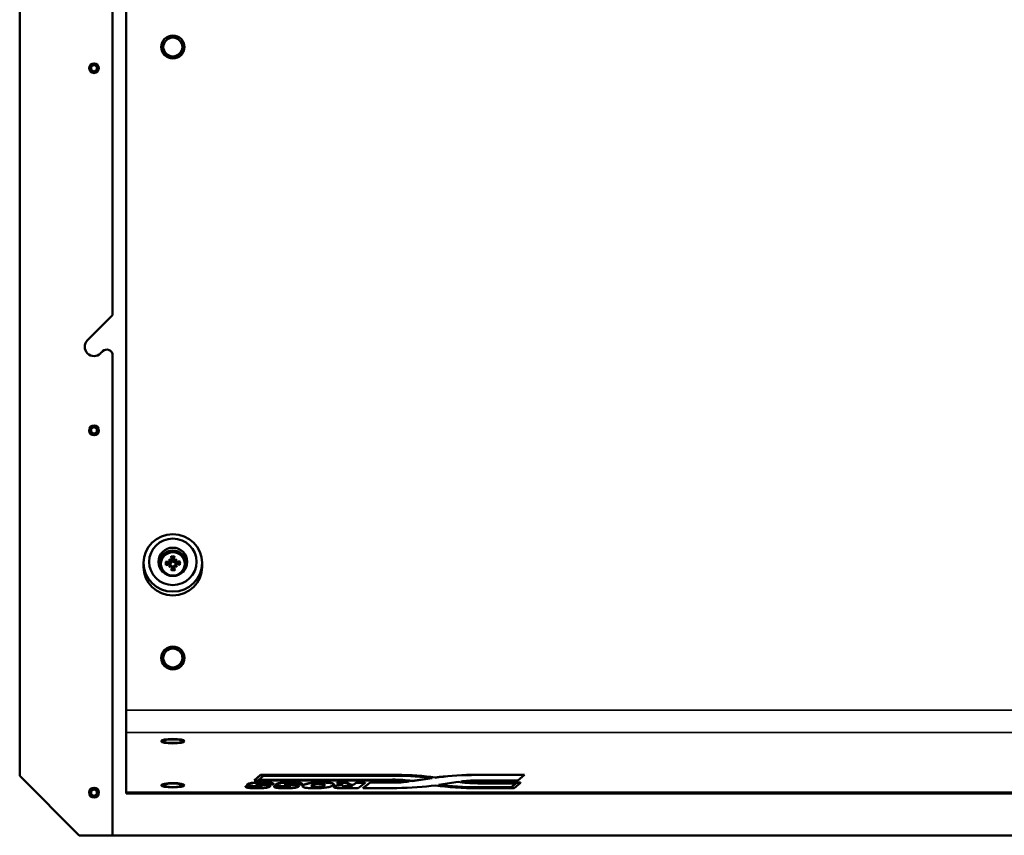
# Model space of a CAD drawing. Header units: inches. Extents: x 23.7 to 69.9, y 6 to 64.2.
# Tile 133 of 158: x 45.2 to 55.8, y 46 to 54.8. Entities that reach past the tile are written whole.
import ezdxf

# ---------------------------------------------------------------- set-up
doc = ezdxf.new("R2010")
doc.units = ezdxf.units.IN
doc.header["$MEASUREMENT"] = 0
doc.layers.add('Visible (ANSI)', color=7, linetype='Continuous', lineweight=50)
doc.layers.add('Visible Narrow (ANSI)', color=7, linetype='Continuous', lineweight=35)

msp = doc.modelspace()

# ---------------------------------------------------------------- linework, layer by layer
at = {"layer": 'Visible (ANSI)'}
for p, q in [((45.18, 46.646), (45.18, 61.886)), ((46.325, 47.353), (46.325, 61.605)), ((46.18, 56.925), (46.18, 51.608)), ((46.725, 54.494), (46.725, 54.492)), ((46.931, 54.494), (46.931, 54.492)), ((45.909, 51.337), (46.18, 51.608)), ((46.072, 51.217), (46.05, 51.196)), ((46.18, 51.173), (46.18, 46.006)), ((46.784, 48.978), (46.804, 48.957)), ((46.87, 48.98), (46.852, 48.958)), ((46.513, 48.897), (46.513, 48.939)), ((46.693, 48.924), (46.693, 48.92)), ((46.786, 48.893), (46.805, 48.909)), ((46.802, 48.92), (46.807, 48.911)), ((46.817, 48.906), (46.822, 48.895)), ((46.842, 48.907), (46.836, 48.896)), ((46.856, 48.922), (46.851, 48.912)), ((46.872, 48.895), (46.853, 48.911)), ((46.963, 48.924), (46.963, 48.92)), ((47.143, 48.897), (47.143, 48.939)), ((46.725, 47.916), (46.725, 47.914)), ((46.931, 47.916), (46.931, 47.914)), ((46.325, 47.114), (46.325, 47.353)), ((46.325, 46.47), (46.325, 47.114)), ((46.725, 47.02), (46.725, 47.031)), ((46.931, 47.02), (46.931, 47.031)), ((45.82, 46.006), (45.18, 46.646)), ((47.772, 46.657), (47.703, 46.598)), ((47.703, 46.596), (47.772, 46.655)), ((47.752, 46.603), (47.804, 46.648)), ((47.772, 46.657), (47.772, 46.655)), ((49.236, 46.657), (47.772, 46.657)), ((47.772, 46.655), (49.236, 46.655)), ((47.804, 46.648), (49.234, 46.648)), ((49.236, 46.657), (49.236, 46.655)), ((49.402, 46.592), (49.611, 46.623)), ((49.618, 46.622), (49.402, 46.59)), ((49.651, 46.629), (49.651, 46.627)), ((50.041, 46.658), (50.041, 46.656)), ((50.611, 46.658), (50.041, 46.658)), ((50.041, 46.656), (50.611, 46.656)), ((50.611, 46.656), (50.54, 46.597)), ((50.611, 46.658), (50.611, 46.656)), ((46.725, 46.545), (46.725, 46.556)), ((46.931, 46.545), (46.931, 46.556)), ((47.611, 46.534), (47.611, 46.532)), ((47.611, 46.534), (47.704, 46.534)), ((47.611, 46.532), (47.704, 46.532)), ((47.611, 46.532), (47.611, 46.53)), ((47.629, 46.553), (47.629, 46.551)), ((47.703, 46.598), (47.703, 46.596)), ((49.173, 46.596), (47.703, 46.596)), ((47.704, 46.534), (47.704, 46.532)), ((49.191, 46.604), (47.752, 46.603)), ((47.754, 46.605), (49.191, 46.606)), ((47.819, 46.554), (47.819, 46.552)), ((47.912, 46.552), (47.819, 46.552)), ((47.874, 46.535), (47.874, 46.533)), ((47.914, 46.558), (47.914, 46.557)), ((47.918, 46.534), (47.918, 46.532)), ((47.918, 46.534), (48.011, 46.534)), ((47.918, 46.532), (48.011, 46.532)), ((47.918, 46.532), (47.918, 46.53)), ((47.935, 46.553), (47.935, 46.551)), ((48.011, 46.534), (48.011, 46.532)), ((48.128, 46.554), (48.128, 46.552)), ((48.22, 46.552), (48.128, 46.552)), ((48.182, 46.535), (48.182, 46.533)), ((48.222, 46.559), (48.222, 46.557)), ((48.222, 46.536), (48.222, 46.534)), ((48.559, 46.555), (48.559, 46.554)), ((48.561, 46.528), (48.561, 46.526)), ((48.592, 46.575), (48.592, 46.573)), ((48.592, 46.575), (48.7, 46.575)), ((48.617, 46.556), (48.592, 46.573)), ((48.592, 46.573), (48.7, 46.573)), ((48.823, 46.515), (48.663, 46.515)), ((48.699, 46.528), (48.742, 46.528)), ((48.699, 46.528), (48.699, 46.526)), ((48.742, 46.526), (48.699, 46.526)), ((48.7, 46.575), (48.7, 46.573)), ((48.7, 46.575), (48.729, 46.557)), ((48.7, 46.573), (48.729, 46.555)), ((48.716, 46.538), (48.757, 46.538)), ((48.729, 46.557), (48.729, 46.555)), ((48.729, 46.557), (48.733, 46.555)), ((48.729, 46.555), (48.733, 46.553)), ((48.733, 46.555), (48.733, 46.553)), ((48.757, 46.538), (48.742, 46.526)), ((48.742, 46.528), (48.754, 46.538)), ((48.742, 46.528), (48.742, 46.526)), ((48.762, 46.551), (48.762, 46.55)), ((48.762, 46.551), (48.771, 46.551)), ((48.762, 46.55), (48.771, 46.55)), ((48.771, 46.551), (48.801, 46.575)), ((48.771, 46.55), (48.801, 46.573)), ((48.771, 46.551), (48.771, 46.55)), ((48.801, 46.575), (48.801, 46.573)), ((48.801, 46.575), (48.897, 46.575)), ((48.801, 46.573), (48.897, 46.573)), ((48.897, 46.573), (48.823, 46.515)), ((48.951, 46.576), (48.877, 46.516)), ((48.877, 46.514), (48.951, 46.574)), ((48.877, 46.516), (48.877, 46.514)), ((49.237, 46.515), (48.877, 46.514)), ((48.897, 46.575), (48.897, 46.573)), ((48.951, 46.576), (48.951, 46.574)), ((49.191, 46.576), (48.951, 46.576)), ((48.951, 46.574), (49.191, 46.574)), ((49.191, 46.576), (49.191, 46.574)), ((49.402, 46.592), (49.402, 46.59)), ((49.685, 46.549), (49.897, 46.581)), ((50.54, 46.597), (50.098, 46.597)), ((50.155, 46.575), (50.111, 46.575)), ((50.111, 46.573), (50.155, 46.573)), ((50.111, 46.566), (50.155, 46.566)), ((50.113, 46.523), (50.159, 46.523)), ((50.159, 46.522), (50.113, 46.522)), ((50.159, 46.514), (50.113, 46.514)), ((50.568, 46.575), (50.155, 46.575)), ((50.155, 46.573), (50.568, 46.573)), ((50.155, 46.566), (50.519, 46.566)), ((50.159, 46.523), (50.468, 46.523)), ((50.468, 46.522), (50.159, 46.522)), ((50.499, 46.514), (50.159, 46.514)), ((50.519, 46.566), (50.468, 46.522)), ((50.468, 46.523), (50.517, 46.566)), ((50.468, 46.523), (50.468, 46.522)), ((50.568, 46.573), (50.499, 46.514)), ((50.568, 46.575), (50.568, 46.573)), ((46.325, 46.466), (46.325, 46.47)), ((46.325, 46.457), (46.325, 46.466)), ((68.745, 46.457), (46.325, 46.457)), ((48.222, 46.459), (48.222, 46.459)), ((48.294, 46.459), (48.266, 46.459)), ((48.266, 46.459), (48.266, 46.459)), ((48.266, 46.459), (48.294, 46.459)), ((48.266, 46.459), (48.266, 46.459)), ((48.326, 46.458), (48.326, 46.459)), ((48.326, 46.459), (48.326, 46.459)), ((48.326, 46.459), (48.344, 46.459)), ((48.344, 46.458), (48.326, 46.458)), ((48.344, 46.459), (48.344, 46.458)), ((48.344, 46.459), (48.344, 46.459)), ((48.376, 46.459), (48.403, 46.459)), ((48.403, 46.459), (48.376, 46.459)), ((48.403, 46.459), (48.403, 46.459)), ((48.403, 46.459), (48.403, 46.459)), ((48.447, 46.459), (48.447, 46.459)), ((52.822, 46.459), (52.822, 46.459)), ((52.894, 46.459), (52.866, 46.459)), ((52.866, 46.459), (52.866, 46.459)), ((52.866, 46.459), (52.894, 46.459)), ((52.866, 46.459), (52.866, 46.459)), ((52.926, 46.458), (52.926, 46.459)), ((52.926, 46.459), (52.926, 46.459)), ((52.926, 46.459), (52.944, 46.459)), ((52.944, 46.458), (52.926, 46.458)), ((52.944, 46.459), (52.944, 46.458)), ((52.944, 46.459), (52.944, 46.459)), ((52.976, 46.459), (53.003, 46.459)), ((53.003, 46.459), (52.976, 46.459)), ((53.003, 46.459), (53.003, 46.459)), ((53.003, 46.459), (53.003, 46.459)), ((53.047, 46.459), (53.047, 46.459)), ((46.18, 46.006), (45.82, 46.006)), ((46.18, 46.006), (68.89, 46.006))]:
    msp.add_line(p, q, dxfattribs=at)
for centre in [(45.98, 54.266), (45.98, 50.366), (45.98, 46.466)]:
    msp.add_circle(centre, 0.052, dxfattribs=at)
for centre, radius, start, end in [((45.98, 54.266), 0.0361, 150, 210), ((45.98, 54.266), 0.0361, 90, 150), ((45.98, 54.266), 0.0361, 210, 270), ((45.98, 54.266), 0.0361, 30, 90), ((45.98, 54.266), 0.0361, 270, 330), ((45.98, 54.266), 0.0361, 330, 30), ((45.98, 51.266), 0.1, 135, 315), ((46.117, 51.173), 0.063, 0, 135), ((45.98, 50.366), 0.0361, 150, 210), ((45.98, 50.366), 0.0361, 90, 150), ((45.98, 50.366), 0.0361, 210, 270), ((45.98, 50.366), 0.0361, 30, 90), ((45.98, 50.366), 0.0361, 270, 330), ((45.98, 50.366), 0.0361, 330, 30), ((45.98, 46.466), 0.0361, 150, 210), ((45.98, 46.466), 0.0361, 90, 150), ((45.98, 46.466), 0.0361, 210, 270), ((45.98, 46.466), 0.0361, 30, 90), ((45.98, 46.466), 0.0361, 270, 330), ((45.98, 46.466), 0.0361, 330, 30)]:
    msp.add_arc(centre, radius, start, end, dxfattribs=at)
for centre, major_axis, ratio in [((46.828, 54.494), (0.125, 0), 0.981793), ((46.828, 54.494), (0.103, 0), 0.981793), ((46.828, 48.939), (0.315, 0), 0.981793), ((46.828, 48.951), (-0.255, 0), 0.981793), ((46.828, 48.951), (-0.155, 0), 0.981793), ((46.828, 47.916), (0.125, 0), 0.981793), ((46.828, 47.916), (0.103, 0), 0.981793), ((46.828, 47.02), (0.125, 0), 0.189952), ((46.828, 47.02), (0.103, 0), 0.189952), ((46.828, 46.545), (0.125, 0), 0.189952), ((46.828, 46.545), (0.103, 0), 0.189952), ((46.828, 46.462), (0.125, 0), 0.00541), ((48.335, 46.459), (0.119, 0), 0.00541), ((48.335, 46.459), (0.113, 0), 0.00541), ((52.935, 46.459), (0.119, 0), 0.00541), ((52.935, 46.459), (0.113, 0), 0.00541)]:
    msp.add_ellipse(centre, major_axis=major_axis, ratio=ratio, dxfattribs=at)
for centre, major_axis, ratio, start_param, end_param in [((46.828, 54.492), (0.103, 0), 0.981793, 3.141593, 6.283185), ((46.828, 48.92), (0.155, 0), 0.981793, 0.100025, 3.041568), ((46.826, 48.895), (-0.172, 0.032), 0.2718, 4.979677, 5.223841), ((46.845, 48.921), (-0.116, 0.13), 0.048065, 1.07098, 1.23923), ((46.815, 48.889), (0.133, -0.112), 0.317501, 1.882256, 2.050506), ((46.795, 48.964), (-0.00884, 0.00718), 0.164667, 2.608107, 3.080722), ((46.803, 48.973), (-0.0046, -0.018), 0.407309, 0.66491, 1.137525), ((46.84, 48.908), (0.041, -0.17), 0.043346, 4.049526, 4.293691), ((46.828, 48.926), (0.0478, 0), 0.981793, 1.433357, 1.75501), ((46.817, 48.908), (0.033, 0.172), 0.052017, 5.132979, 5.377144), ((46.843, 48.889), (0.128, 0.118), 0.311932, 1.084059, 1.252309), ((46.853, 48.974), (-0.0049, 0.0178), 0.405137, 2.016842, 2.489457), ((46.861, 48.966), (0.00887, 0.00755), 0.179532, 3.22899, 3.701605), ((46.811, 48.92), (-0.11, -0.135), 0.054812, 1.908139, 2.076389), ((46.831, 48.895), (-0.17, -0.04), 0.270028, 4.191908, 4.436072), ((46.828, 48.897), (0.315, 0), 0.981793, 3.141593, 6.283185), ((46.828, 48.92), (-0.135, 0), 0.981793, 0, 0.617851), ((46.826, 48.916), (0.171, 0.039), 0.09889, 1.760473, 2.004638), ((46.828, 48.926), (-0.0478, 0), 0.981793, 6.145746, 6.341066), ((46.846, 48.892), (0.103, 0.141), 0.286161, 1.601634, 1.769884), ((46.814, 48.923), (-0.133, -0.112), 0.029041, 1.339959, 1.50821), ((46.796, 48.915), (0.006, -0.0169), 0.394434, 1.078068, 1.550683), ((46.804, 48.908), (-0.00871, -0.00605), 0.114699, 4.105732, 4.578346), ((46.84, 48.904), (-0.028, -0.173), 0.119121, 4.755258, 4.999423), ((46.828, 48.926), (-0.0478, 0), 0.981793, 1.433357, 1.75501), ((46.817, 48.903), (-0.036, 0.171), 0.127792, 4.423737, 4.667902), ((46.854, 48.909), (0.00866, -0.00568), 0.097165, 1.73654, 2.209155), ((46.842, 48.923), (-0.138, 0.106), 0.023472, 1.640305, 1.808556), ((46.862, 48.917), (0.0057, 0.0172), 0.397347, 1.60426, 2.076875), ((46.811, 48.892), (0.109, -0.136), 0.292909, 1.36606, 1.53431), ((46.83, 48.917), (0.172, -0.031), 0.100662, 1.128207, 1.372372), ((46.828, 48.926), (0.0478, 0), 0.981793, 6.274709, 6.467399), ((46.828, 48.92), (0.135, 0), 0.981793, 5.665334, 6.283185), ((46.828, 47.914), (0.103, 0), 0.981793, 3.141593, 6.283185), ((46.828, 47.031), (-0.103, 0), 0.189952, 6.131377, 6.283185), ((46.828, 47.031), (0.103, 0), 0.189952, 0, 0.151809), ((49.196, 46.511), (0.721, 0), 0.189952, 0.944833, 1.517547), ((49.203, 46.517), (-0.741, 0), 0.189952, 4.063667, 4.667444), ((49.203, 46.515), (0.741, 0), 0.189952, 0.922075, 1.525851), ((50.095, 46.521), (-0.719, 0), 0.189952, 4.786772, 5.377831), ((50.095, 46.519), (0.719, 0), 0.189952, 1.645179, 2.236239), ((46.828, 46.556), (-0.103, 0), 0.189952, 6.131377, 6.283185), ((46.828, 46.556), (0.103, 0), 0.189952, 0, 0.151809), ((48.758, 46.556), (-0.0262, 0), 0.189952, 0.291142, 1.722098), ((48.758, 46.554), (-0.0262, 0), 0.189952, 0.291142, 1.722098), ((49.183, 46.535), (-0.323, 0), 0.189952, 4.094521, 4.746329), ((49.192, 46.542), (0.337, 0), 0.189952, 0.899379, 1.575429), ((49.192, 46.54), (-0.337, 0), 0.189952, 4.040972, 4.717022), ((49.196, 46.63), (-0.284, 0), 0.189952, 1.552068, 2.200653), ((49.196, 46.628), (0.284, 0), 0.189952, 4.693661, 5.373824), ((49.21, 46.651), (-0.716, 0), 0.189952, 1.60807, 2.237725), ((50.104, 46.651), (-0.723, 0), 0.189952, 0.897904, 1.583176), ((50.104, 46.652), (-0.685, 0), 0.189952, 0.912829, 1.583324), ((50.104, 46.654), (0.685, 0), 0.189952, 4.06659, 4.724916), ((50.109, 46.629), (0.331, 0), 0.189952, 4.01496, 4.718525), ((50.106, 46.544), (-0.279, 0), 0.189952, 4.74216, 5.393814), ((50.108, 46.629), (0.29, 0), 0.189952, 4.052113, 4.722793), ((50.108, 46.63), (-0.29, 0), 0.189952, 0.939483, 1.5812), ((48.294, 46.459), (0.032, 0), 0.00541, 4.712389, 6.283185), ((48.294, 46.459), (0.032, 0), 0.00541, 0, 1.570796), ((48.376, 46.459), (-0.032, 0), 0.00541, 0, 1.570796), ((48.376, 46.459), (-0.032, 0), 0.00541, 4.712389, 6.283185), ((52.894, 46.459), (0.032, 0), 0.00541, 4.712389, 6.283185), ((52.894, 46.459), (0.032, 0), 0.00541, 0, 1.570796), ((52.976, 46.459), (-0.032, 0), 0.00541, 0, 1.570796), ((52.976, 46.459), (-0.032, 0), 0.00541, 4.712389, 6.283185)]:
    msp.add_ellipse(centre, major_axis=major_axis, ratio=ratio, start_param=start_param, end_param=end_param, dxfattribs=at)
for points, weights in [([(45.98, 54.302), (45.964, 54.293), (45.948, 54.284)], [2.01272135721, 2.32409043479, 2.01272135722]), ([(45.948, 54.284), (45.948, 54.266), (45.948, 54.248)], [2.01272135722, 2.32409043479, 2.01272135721]), ([(45.948, 54.248), (45.964, 54.239), (45.98, 54.23)], [2.01272135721, 2.32409043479, 2.01272135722]), ([(46.011, 54.284), (45.995, 54.293), (45.98, 54.302)], [2.01272135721, 2.32409043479, 2.01272135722]), ([(45.98, 54.23), (45.995, 54.239), (46.011, 54.248)], [2.01272135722, 2.32409043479, 2.01272135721]), ([(46.011, 54.266), (46.011, 54.275), (46.011, 54.284)], [2.16840589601, 2.16840589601, 2.01272135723]), ([(46.011, 54.248), (46.011, 54.258), (46.011, 54.266)], [2.01272135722, 2.16840589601, 2.16840589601]), ([(45.98, 50.402), (45.964, 50.393), (45.948, 50.384)], [2.01272135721, 2.32409043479, 2.01272135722]), ([(45.948, 50.384), (45.948, 50.366), (45.948, 50.348)], [2.01272135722, 2.32409043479, 2.01272135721]), ([(45.948, 50.348), (45.964, 50.339), (45.98, 50.33)], [2.01272135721, 2.32409043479, 2.01272135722]), ([(46.011, 50.384), (45.995, 50.393), (45.98, 50.402)], [2.01272135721, 2.32409043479, 2.01272135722]), ([(45.98, 50.33), (45.995, 50.339), (46.011, 50.348)], [2.01272135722, 2.32409043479, 2.01272135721]), ([(46.011, 50.366), (46.011, 50.375), (46.011, 50.384)], [2.16840589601, 2.16840589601, 2.01272135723]), ([(46.011, 50.348), (46.011, 50.358), (46.011, 50.366)], [2.01272135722, 2.16840589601, 2.16840589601]), ([(46.811, 49), (46.816, 48.984), (46.82, 48.972)], [1.00449899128, 1.01934058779, 1]), ([(46.82, 48.972), (46.821, 48.968), (46.822, 48.964)], [1, 1.0835991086, 1.1658637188]), ([(46.833, 48.965), (46.834, 48.968), (46.835, 48.973)], [1.16586371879, 1.0835991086, 1]), ([(46.835, 48.973), (46.838, 48.984), (46.843, 49.001)], [1, 1.01934058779, 1.00449899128]), ([(46.896, 48.951), (46.884, 48.941), (46.875, 48.935)], [1.00449899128, 1.01934058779, 1]), ([(46.781, 48.932), (46.773, 48.939), (46.76, 48.948)], [1, 1.01934058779, 1.00449899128]), ([(46.788, 48.93), (46.785, 48.931), (46.781, 48.932)], [1.16586371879, 1.0835991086, 1]), ([(46.822, 48.88), (46.819, 48.875), (46.814, 48.867)], [1, 1.01934058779, 1.00449899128]), ([(46.824, 48.886), (46.823, 48.883), (46.822, 48.88)], [1.16586371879, 1.0835991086, 1]), ([(46.837, 48.88), (46.836, 48.883), (46.835, 48.886)], [1, 1.0835991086, 1.1658637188]), ([(46.846, 48.868), (46.841, 48.875), (46.837, 48.88)], [1.00449899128, 1.01934058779, 1]), ([(46.875, 48.935), (46.872, 48.933), (46.868, 48.932)], [1, 1.0835991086, 1.1658637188]), ([(45.98, 46.502), (45.964, 46.493), (45.948, 46.484)], [2.01272135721, 2.32409043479, 2.01272135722]), ([(45.948, 46.484), (45.948, 46.466), (45.948, 46.448)], [2.01272135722, 2.32409043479, 2.01272135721]), ([(45.948, 46.448), (45.964, 46.439), (45.98, 46.43)], [2.01272135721, 2.32409043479, 2.01272135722]), ([(46.011, 46.484), (45.995, 46.493), (45.98, 46.502)], [2.01272135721, 2.32409043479, 2.01272135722]), ([(45.98, 46.43), (45.995, 46.439), (46.011, 46.448)], [2.01272135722, 2.32409043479, 2.01272135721]), ([(46.011, 46.466), (46.011, 46.475), (46.011, 46.484)], [2.16840589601, 2.16840589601, 2.01272135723]), ([(46.011, 46.448), (46.011, 46.458), (46.011, 46.466)], [2.01272135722, 2.16840589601, 2.16840589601]), ([(48.294, 46.459), (48.294, 46.459), (48.294, 46.459)], [1.00324160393, 1.00168619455, 1]), ([(48.326, 46.459), (48.326, 46.459), (48.326, 46.459)], [1, 1.00356940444, 1.00655275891]), ([(48.344, 46.459), (48.344, 46.459), (48.344, 46.459)], [1.00655275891, 1.00356940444, 1]), ([(48.376, 46.459), (48.375, 46.459), (48.375, 46.459)], [1, 1.00168619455, 1.00324160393]), ([(52.894, 46.459), (52.894, 46.459), (52.894, 46.459)], [1.00324160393, 1.00168619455, 1]), ([(52.926, 46.459), (52.926, 46.459), (52.926, 46.459)], [1, 1.00356940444, 1.00655275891]), ([(52.944, 46.459), (52.944, 46.459), (52.944, 46.459)], [1.00655275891, 1.00356940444, 1]), ([(52.976, 46.459), (52.975, 46.459), (52.975, 46.459)], [1, 1.00168619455, 1.00324160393])]:
    msp.add_rational_spline(points, weights, degree=2, dxfattribs=at)
for points, knots in [([(46.693, 48.924), (46.693, 48.938), (46.696, 48.952), (46.705, 48.979), (46.711, 48.992), (46.729, 49.015), (46.739, 49.025), (46.762, 49.041), (46.776, 49.047), (46.803, 49.056), (46.818, 49.058), (46.846, 49.057), (46.861, 49.054), (46.888, 49.044), (46.901, 49.037), (46.924, 49.02), (46.933, 49.009), (46.949, 48.985), (46.955, 48.972), (46.962, 48.947), (46.963, 48.936), (46.963, 48.924)], [1.594184, 1.594184, 1.594184, 1.594184, 1.9115, 1.9115, 2.229365, 2.229365, 2.54863, 2.54863, 2.869555, 2.869555, 3.191747, 3.191747, 3.514357, 3.514357, 3.836387, 3.836387, 4.157038, 4.157038, 4.476016, 4.476016, 4.735776, 4.735776, 4.735776, 4.735776]), ([(46.75, 48.951), (46.75, 48.951), (46.75, 48.951), (46.751, 48.951), (46.752, 48.951), (46.754, 48.95), (46.756, 48.95), (46.757, 48.95), (46.758, 48.949), (46.759, 48.949), (46.76, 48.948), (46.76, 48.948)], [0.02101319, 0.02101319, 0.02101319, 0.02101319, 0.0226559, 0.0226559, 0.0301764, 0.0301764, 0.03769292, 0.03769292, 0.04521271, 0.04521271, 0.05138091, 0.05138091, 0.05138091, 0.05138091]), ([(46.802, 48.958), (46.802, 48.957), (46.802, 48.956), (46.801, 48.954), (46.8, 48.953), (46.798, 48.951), (46.797, 48.95), (46.794, 48.949), (46.793, 48.948), (46.791, 48.948), (46.79, 48.948), (46.789, 48.948)], [0.0248402, 0.0248402, 0.0248402, 0.0248402, 0.03112088, 0.03112088, 0.04123101, 0.04123101, 0.05146301, 0.05146301, 0.06169501, 0.06169501, 0.06732723, 0.06732723, 0.06732723, 0.06732723]), ([(46.804, 48.957), (46.804, 48.956), (46.804, 48.956), (46.806, 48.951), (46.807, 48.947), (46.808, 48.943)], [-2.498926, -2.498926, -2.498926, -2.498926, -2.4808221, -2.4808221, -2.3676082, -2.3676082, -2.3676082, -2.3676082]), ([(46.816, 48.976), (46.816, 48.974), (46.816, 48.973), (46.816, 48.97), (46.815, 48.969), (46.814, 48.967), (46.813, 48.966), (46.811, 48.964), (46.809, 48.964), (46.808, 48.963), (46.808, 48.963), (46.807, 48.963)], [0, 0, 0, 0, 0.01045493, 0.01045493, 0.02090987, 0.02090987, 0.03102207, 0.03102207, 0.04113427, 0.04113427, 0.04253967, 0.04253967, 0.04253967, 0.04253967]), ([(46.811, 49), (46.811, 49.001), (46.811, 49.002), (46.81, 49.003), (46.81, 49.004), (46.81, 49.006), (46.809, 49.007), (46.809, 49.009), (46.809, 49.01), (46.808, 49.011), (46.808, 49.011), (46.808, 49.011)], [0.06923482, 0.06923482, 0.06923482, 0.06923482, 0.07540302, 0.07540302, 0.08292281, 0.08292281, 0.09043933, 0.09043933, 0.09795983, 0.09795983, 0.09960254, 0.09960254, 0.09960254, 0.09960254]), ([(46.822, 48.964), (46.822, 48.964), (46.822, 48.963), (46.822, 48.961), (46.822, 48.959), (46.822, 48.955), (46.821, 48.954), (46.82, 48.951), (46.819, 48.949), (46.817, 48.947), (46.816, 48.946), (46.814, 48.944), (46.812, 48.944), (46.81, 48.943), (46.809, 48.943), (46.808, 48.943)], [0.16433212, 0.16433212, 0.16433212, 0.16433212, 0.16931005, 0.16931005, 0.18270494, 0.18270494, 0.19609984, 0.19609984, 0.20753663, 0.20753663, 0.21897342, 0.21897342, 0.23041022, 0.23041022, 0.23610395, 0.23610395, 0.23610395, 0.23610395]), ([(46.848, 48.944), (46.847, 48.944), (46.846, 48.944), (46.844, 48.944), (46.842, 48.945), (46.84, 48.946), (46.839, 48.947), (46.836, 48.95), (46.835, 48.951), (46.834, 48.954), (46.833, 48.956), (46.833, 48.959), (46.833, 48.961), (46.833, 48.963), (46.833, 48.963), (46.833, 48.964), (46.833, 48.965)], [-0.0667939, -0.0667939, -0.0667939, -0.0667939, -0.06110017, -0.06110017, -0.04966337, -0.04966337, -0.03822658, -0.03822658, -0.02678979, -0.02678979, -0.01339489, -0.01339489, 0, 0, 0, 0.00497793, 0.00497793, 0.00497793, 0.00497793]), ([(46.848, 48.964), (46.847, 48.964), (46.847, 48.965), (46.844, 48.965), (46.843, 48.966), (46.841, 48.968), (46.84, 48.969), (46.839, 48.971), (46.839, 48.973), (46.839, 48.975), (46.839, 48.975), (46.839, 48.976)], [0.0248402, 0.0248402, 0.0248402, 0.0248402, 0.03112088, 0.03112088, 0.04123101, 0.04123101, 0.05146301, 0.05146301, 0.06169501, 0.06169501, 0.06732723, 0.06732723, 0.06732723, 0.06732723]), ([(46.845, 49.012), (46.845, 49.012), (46.845, 49.012), (46.845, 49.011), (46.844, 49.01), (46.844, 49.008), (46.844, 49.007), (46.843, 49.005), (46.843, 49.004), (46.843, 49.002), (46.843, 49.002), (46.843, 49.001)], [0.02101319, 0.02101319, 0.02101319, 0.02101319, 0.0226559, 0.0226559, 0.0301764, 0.0301764, 0.03769292, 0.03769292, 0.04521271, 0.04521271, 0.05138091, 0.05138091, 0.05138091, 0.05138091]), ([(46.852, 48.958), (46.852, 48.958), (46.852, 48.957), (46.85, 48.952), (46.849, 48.948), (46.848, 48.944)], [-2.498926, -2.498926, -2.498926, -2.498926, -2.4808221, -2.4808221, -2.3676082, -2.3676082, -2.3676082, -2.3676082]), ([(46.867, 48.95), (46.866, 48.95), (46.864, 48.95), (46.861, 48.95), (46.86, 48.951), (46.858, 48.952), (46.857, 48.953), (46.855, 48.956), (46.855, 48.957), (46.854, 48.958), (46.854, 48.959), (46.854, 48.959)], [0, 0, 0, 0, 0.01045493, 0.01045493, 0.02090987, 0.02090987, 0.03102207, 0.03102207, 0.04113427, 0.04113427, 0.04253967, 0.04253967, 0.04253967, 0.04253967]), ([(46.896, 48.951), (46.896, 48.952), (46.897, 48.952), (46.898, 48.953), (46.899, 48.953), (46.901, 48.954), (46.902, 48.954), (46.904, 48.954), (46.905, 48.955), (46.906, 48.955), (46.906, 48.955), (46.906, 48.955)], [0.06923482, 0.06923482, 0.06923482, 0.06923482, 0.07540302, 0.07540302, 0.08292281, 0.08292281, 0.09043933, 0.09043933, 0.09795983, 0.09795983, 0.09960254, 0.09960254, 0.09960254, 0.09960254]), ([(46.808, 48.943), (46.808, 48.942), (46.808, 48.941), (46.808, 48.939), (46.807, 48.937), (46.806, 48.935), (46.805, 48.934), (46.802, 48.932), (46.801, 48.931), (46.798, 48.93), (46.797, 48.929), (46.793, 48.929), (46.792, 48.929), (46.79, 48.93), (46.79, 48.93), (46.789, 48.93), (46.788, 48.93)], [-0.0667939, -0.0667939, -0.0667939, -0.0667939, -0.06110017, -0.06110017, -0.04966337, -0.04966337, -0.03822658, -0.03822658, -0.02678979, -0.02678979, -0.01339489, -0.01339489, 0, 0, 0, 0.00497793, 0.00497793, 0.00497793, 0.00497793]), ([(46.79, 48.926), (46.791, 48.926), (46.793, 48.926), (46.796, 48.926), (46.797, 48.925), (46.799, 48.924), (46.8, 48.923), (46.802, 48.921), (46.802, 48.919), (46.803, 48.918), (46.803, 48.918), (46.803, 48.917)], [0, 0, 0, 0, 0.01045493, 0.01045493, 0.02090987, 0.02090987, 0.03102207, 0.03102207, 0.04113427, 0.04113427, 0.04253967, 0.04253967, 0.04253967, 0.04253967]), ([(46.809, 48.912), (46.809, 48.912), (46.81, 48.912), (46.812, 48.911), (46.814, 48.91), (46.816, 48.908), (46.816, 48.907), (46.818, 48.904), (46.818, 48.903), (46.818, 48.901), (46.818, 48.9), (46.818, 48.899)], [0.0248402, 0.0248402, 0.0248402, 0.0248402, 0.03112088, 0.03112088, 0.04123101, 0.04123101, 0.05146301, 0.05146301, 0.06169501, 0.06169501, 0.06732723, 0.06732723, 0.06732723, 0.06732723]), ([(46.812, 48.858), (46.812, 48.858), (46.812, 48.858), (46.812, 48.859), (46.812, 48.861), (46.813, 48.862), (46.813, 48.864), (46.813, 48.865), (46.814, 48.866), (46.814, 48.867), (46.814, 48.867), (46.814, 48.867)], [0.02101319, 0.02101319, 0.02101319, 0.02101319, 0.0226559, 0.0226559, 0.0301764, 0.0301764, 0.03769292, 0.03769292, 0.04521271, 0.04521271, 0.05138091, 0.05138091, 0.05138091, 0.05138091]), ([(46.822, 48.895), (46.823, 48.894), (46.823, 48.893), (46.824, 48.89), (46.824, 48.889), (46.824, 48.887), (46.824, 48.887), (46.824, 48.886), (46.824, 48.886)], [-0.02446003, -0.02446003, -0.02446003, -0.02446003, -0.01339489, -0.01339489, 0, 0, 0, 0.00497793, 0.00497793, 0.00497793, 0.00497793]), ([(46.835, 48.886), (46.835, 48.887), (46.835, 48.887), (46.835, 48.889), (46.835, 48.891), (46.835, 48.894), (46.835, 48.895), (46.836, 48.896)], [0.16433212, 0.16433212, 0.16433212, 0.16433212, 0.16931005, 0.16931005, 0.18270494, 0.18270494, 0.19593292, 0.19593292, 0.19593292, 0.19593292]), ([(46.841, 48.9), (46.841, 48.901), (46.841, 48.903), (46.841, 48.906), (46.842, 48.907), (46.843, 48.909), (46.844, 48.91), (46.846, 48.912), (46.848, 48.913), (46.849, 48.913), (46.849, 48.913), (46.849, 48.913)], [0, 0, 0, 0, 0.01039186, 0.01039186, 0.02078372, 0.02078372, 0.03095899, 0.03095899, 0.04113425, 0.04113425, 0.04253966, 0.04253966, 0.04253966, 0.04253966]), ([(46.846, 48.868), (46.846, 48.868), (46.846, 48.868), (46.847, 48.867), (46.847, 48.866), (46.847, 48.864), (46.848, 48.863), (46.848, 48.861), (46.848, 48.86), (46.848, 48.859), (46.848, 48.859), (46.848, 48.859)], [0.06923482, 0.06923482, 0.06923482, 0.06923482, 0.07540302, 0.07540302, 0.08292281, 0.08292281, 0.09043933, 0.09043933, 0.09795983, 0.09795983, 0.09960254, 0.09960254, 0.09960254, 0.09960254]), ([(46.868, 48.932), (46.868, 48.932), (46.867, 48.932), (46.865, 48.931), (46.863, 48.931), (46.86, 48.931), (46.858, 48.931), (46.856, 48.932), (46.854, 48.933), (46.852, 48.935), (46.851, 48.936), (46.849, 48.938), (46.849, 48.94), (46.848, 48.942), (46.848, 48.943), (46.848, 48.944)], [0.16433212, 0.16433212, 0.16433212, 0.16433212, 0.16931005, 0.16931005, 0.18270494, 0.18270494, 0.19609984, 0.19609984, 0.20753663, 0.20753663, 0.21897342, 0.21897342, 0.23041022, 0.23041022, 0.23610395, 0.23610395, 0.23610395, 0.23610395]), ([(46.855, 48.919), (46.855, 48.919), (46.855, 48.92), (46.856, 48.922), (46.857, 48.924), (46.859, 48.925), (46.86, 48.926), (46.863, 48.927), (46.864, 48.928), (46.866, 48.928), (46.867, 48.928), (46.868, 48.927)], [0.0248402, 0.0248402, 0.0248402, 0.0248402, 0.03112088, 0.03112088, 0.04123101, 0.04123101, 0.05146301, 0.05146301, 0.06169501, 0.06169501, 0.06732723, 0.06732723, 0.06732723, 0.06732723]), ([(47.819, 46.552), (47.82, 46.553), (47.82, 46.555), (47.817, 46.558), (47.809, 46.56), (47.799, 46.562), (47.788, 46.562), (47.776, 46.562), (47.764, 46.563), (47.753, 46.562), (47.743, 46.561), (47.733, 46.56), (47.726, 46.557), (47.726, 46.555), (47.732, 46.553), (47.742, 46.551), (47.755, 46.55), (47.769, 46.549), (47.786, 46.548), (47.803, 46.547), (47.82, 46.546), (47.837, 46.544), (47.852, 46.542), (47.863, 46.54), (47.869, 46.538), (47.873, 46.535), (47.874, 46.533), (47.872, 46.53), (47.868, 46.527), (47.862, 46.525), (47.855, 46.523), (47.847, 46.521), (47.836, 46.519), (47.825, 46.518), (47.811, 46.516), (47.797, 46.515), (47.78, 46.514), (47.76, 46.514), (47.739, 46.514), (47.719, 46.514), (47.703, 46.514), (47.686, 46.514), (47.67, 46.515), (47.656, 46.516), (47.644, 46.517), (47.632, 46.519), (47.621, 46.521), (47.613, 46.524), (47.611, 46.528), (47.611, 46.531), (47.611, 46.532)], [0, 0, 0, 0, 0.041693, 0.085806, 0.113459, 0.142786, 0.180175, 0.200482, 0.230122, 0.269452, 0.290217, 0.317943, 0.36016, 0.394314, 0.419053, 0.447805, 0.481824, 0.526718, 0.562298, 0.618341, 0.660211, 0.706351, 0.757896, 0.800421, 0.837092, 0.856661, 0.897015, 0.941317, 0.972217, 1.003635, 1.036194, 1.070417, 1.10591, 1.142307, 1.180262, 1.220335, 1.26366, 1.311645, 1.374199, 1.423439, 1.465811, 1.4939, 1.554917, 1.58905, 1.607755, 1.654338, 1.698036, 1.743154, 1.79297, 1.849957, 1.849957, 1.849957, 1.849957]), ([(47.629, 46.553), (47.629, 46.554), (47.629, 46.555), (47.631, 46.557), (47.636, 46.56), (47.642, 46.563), (47.65, 46.565), (47.661, 46.567), (47.672, 46.57), (47.686, 46.571), (47.7, 46.573), (47.716, 46.574), (47.733, 46.575), (47.759, 46.576), (47.792, 46.576), (47.828, 46.575), (47.857, 46.574), (47.881, 46.572), (47.897, 46.569), (47.906, 46.566), (47.912, 46.562), (47.914, 46.56), (47.914, 46.558), (47.914, 46.558)], [0.821431, 0.821431, 0.821431, 0.821431, 0.844733, 0.876358, 0.914649, 0.953122, 0.992467, 1.033298, 1.074794, 1.116227, 1.158223, 1.201414, 1.246602, 1.294679, 1.401374, 1.493461, 1.569505, 1.631717, 1.684132, 1.733285, 1.782893, 1.835191, 1.835379, 1.835379, 1.835379, 1.835379]), ([(47.704, 46.532), (47.704, 46.532), (47.703, 46.53), (47.706, 46.528), (47.711, 46.526), (47.72, 46.525), (47.73, 46.525), (47.74, 46.524), (47.75, 46.524), (47.759, 46.525), (47.769, 46.525), (47.779, 46.527), (47.783, 46.53), (47.776, 46.532), (47.764, 46.533), (47.736, 46.534), (47.702, 46.536), (47.67, 46.539), (47.653, 46.541), (47.644, 46.543), (47.637, 46.545), (47.633, 46.546), (47.63, 46.549), (47.628, 46.551), (47.629, 46.553), (47.631, 46.555), (47.636, 46.558), (47.642, 46.561), (47.65, 46.563), (47.661, 46.565), (47.672, 46.568), (47.686, 46.569), (47.7, 46.571), (47.716, 46.572), (47.733, 46.573), (47.759, 46.574), (47.792, 46.574), (47.828, 46.573), (47.857, 46.572), (47.881, 46.57), (47.897, 46.567), (47.906, 46.564), (47.912, 46.56), (47.915, 46.556), (47.913, 46.554), (47.912, 46.552)], [0, 0, 0, 0, 0.020888, 0.056237, 0.082889, 0.108551, 0.135696, 0.164716, 0.180378, 0.210118, 0.23547, 0.264543, 0.305934, 0.325368, 0.362058, 0.407587, 0.542619, 0.634624, 0.6689, 0.700332, 0.729725, 0.758008, 0.786203, 0.814887, 0.844733, 0.876358, 0.914649, 0.953122, 0.992467, 1.033298, 1.074794, 1.116227, 1.158223, 1.201414, 1.246602, 1.294679, 1.401374, 1.493461, 1.569505, 1.631717, 1.684132, 1.733285, 1.782893, 1.835191, 1.892135, 1.892135, 1.892135, 1.892135]), ([(47.704, 46.532), (47.704, 46.531), (47.706, 46.53), (47.711, 46.528), (47.72, 46.527), (47.73, 46.526), (47.74, 46.526), (47.75, 46.526), (47.759, 46.527), (47.769, 46.527), (47.776, 46.529), (47.78, 46.53), (47.78, 46.53)], [0.0302067, 0.0302067, 0.0302067, 0.0302067, 0.0562368, 0.0828887, 0.1085508, 0.1356957, 0.1647164, 0.1803777, 0.2101176, 0.2354701, 0.2645427, 0.2835561, 0.2835561, 0.2835561, 0.2835561]), ([(47.727, 46.557), (47.727, 46.557), (47.728, 46.556), (47.732, 46.555), (47.742, 46.553), (47.755, 46.552), (47.769, 46.551), (47.786, 46.55), (47.803, 46.549), (47.82, 46.548), (47.837, 46.546), (47.852, 46.544), (47.863, 46.542), (47.869, 46.54), (47.873, 46.538), (47.874, 46.536), (47.874, 46.535)], [0.3877154, 0.3877154, 0.3877154, 0.3877154, 0.3943136, 0.4190532, 0.4478053, 0.4818239, 0.5267184, 0.562298, 0.618341, 0.660211, 0.7063512, 0.7578956, 0.8004209, 0.8370916, 0.8566613, 0.8878482, 0.8878482, 0.8878482, 0.8878482]), ([(48.128, 46.552), (48.128, 46.553), (48.129, 46.555), (48.125, 46.558), (48.117, 46.56), (48.107, 46.562), (48.096, 46.563), (48.084, 46.563), (48.073, 46.563), (48.061, 46.562), (48.051, 46.561), (48.041, 46.56), (48.034, 46.557), (48.034, 46.555), (48.04, 46.553), (48.05, 46.552), (48.063, 46.55), (48.077, 46.549), (48.094, 46.548), (48.111, 46.547), (48.129, 46.546), (48.145, 46.544), (48.16, 46.542), (48.172, 46.54), (48.177, 46.538), (48.182, 46.535), (48.182, 46.533), (48.18, 46.53), (48.176, 46.527), (48.17, 46.525), (48.163, 46.523), (48.155, 46.521), (48.144, 46.519), (48.133, 46.518), (48.119, 46.516), (48.104, 46.515), (48.088, 46.514), (48.067, 46.514), (48.046, 46.514), (48.026, 46.513), (48.01, 46.514), (47.993, 46.514), (47.977, 46.515), (47.963, 46.516), (47.951, 46.517), (47.939, 46.519), (47.927, 46.521), (47.92, 46.524), (47.917, 46.528), (47.918, 46.531), (47.918, 46.532)], [0, 0, 0, 0, 0.04191, 0.086251, 0.114047, 0.143526, 0.181109, 0.201521, 0.231315, 0.270849, 0.291722, 0.319591, 0.362027, 0.396358, 0.421226, 0.450127, 0.484322, 0.52945, 0.565214, 0.621547, 0.663635, 0.710014, 0.761826, 0.804572, 0.841432, 0.861104, 0.901666, 0.946199, 0.977259, 1.00884, 1.041567, 1.075967, 1.111645, 1.14823, 1.186382, 1.226663, 1.270213, 1.318447, 1.381325, 1.43082, 1.473412, 1.501647, 1.56298, 1.59729, 1.616093, 1.662916, 1.706842, 1.752194, 1.802268, 1.85955, 1.85955, 1.85955, 1.85955]), ([(47.935, 46.553), (47.935, 46.554), (47.936, 46.555), (47.938, 46.558), (47.942, 46.56), (47.949, 46.563), (47.958, 46.565), (47.968, 46.568), (47.98, 46.57), (47.993, 46.572), (48.008, 46.573), (48.024, 46.574), (48.041, 46.575), (48.067, 46.576), (48.1, 46.576), (48.136, 46.576), (48.166, 46.574), (48.189, 46.572), (48.205, 46.569), (48.215, 46.566), (48.221, 46.562), (48.222, 46.56), (48.222, 46.559)], [0.82518, 0.82518, 0.82518, 0.82518, 0.849123, 0.880912, 0.919402, 0.958075, 0.997624, 1.038668, 1.080379, 1.122028, 1.164242, 1.207657, 1.25308, 1.301407, 1.408656, 1.501222, 1.577661, 1.640197, 1.692884, 1.742292, 1.792158, 1.844253, 1.844253, 1.844253, 1.844253]), ([(48.011, 46.532), (48.011, 46.532), (48.01, 46.53), (48.013, 46.528), (48.018, 46.526), (48.027, 46.525), (48.037, 46.525), (48.047, 46.524), (48.057, 46.524), (48.066, 46.525), (48.076, 46.525), (48.086, 46.527), (48.091, 46.53), (48.083, 46.532), (48.071, 46.533), (48.044, 46.534), (48.009, 46.536), (47.977, 46.539), (47.96, 46.541), (47.951, 46.543), (47.944, 46.545), (47.939, 46.547), (47.936, 46.549), (47.935, 46.551), (47.936, 46.553), (47.938, 46.556), (47.942, 46.558), (47.949, 46.561), (47.958, 46.563), (47.968, 46.566), (47.98, 46.568), (47.993, 46.57), (48.008, 46.571), (48.024, 46.572), (48.041, 46.573), (48.067, 46.574), (48.1, 46.574), (48.136, 46.574), (48.166, 46.572), (48.189, 46.57), (48.205, 46.567), (48.215, 46.564), (48.221, 46.56), (48.223, 46.556), (48.221, 46.554), (48.22, 46.552)], [0, 0, 0, 0, 0.020996, 0.056529, 0.083319, 0.109115, 0.136401, 0.165572, 0.181315, 0.211209, 0.236694, 0.265917, 0.307524, 0.327059, 0.363939, 0.409705, 0.545438, 0.637922, 0.672376, 0.703971, 0.733517, 0.761947, 0.790288, 0.819121, 0.849123, 0.880912, 0.919402, 0.958075, 0.997624, 1.038668, 1.080379, 1.122028, 1.164242, 1.207657, 1.25308, 1.301407, 1.408656, 1.501222, 1.577661, 1.640197, 1.692884, 1.742292, 1.792158, 1.844727, 1.901968, 1.901968, 1.901968, 1.901968]), ([(48.011, 46.532), (48.011, 46.531), (48.013, 46.53), (48.018, 46.528), (48.027, 46.527), (48.037, 46.526), (48.047, 46.526), (48.057, 46.526), (48.066, 46.527), (48.076, 46.527), (48.084, 46.529), (48.087, 46.53), (48.088, 46.53)], [0.0305945, 0.0305945, 0.0305945, 0.0305945, 0.056529, 0.0833194, 0.1091149, 0.1364008, 0.1655724, 0.181315, 0.2112095, 0.2366937, 0.2659174, 0.2852001, 0.2852001, 0.2852001, 0.2852001]), ([(48.035, 46.557), (48.035, 46.557), (48.036, 46.556), (48.04, 46.555), (48.05, 46.553), (48.063, 46.552), (48.077, 46.551), (48.094, 46.55), (48.111, 46.549), (48.129, 46.548), (48.145, 46.546), (48.16, 46.544), (48.172, 46.542), (48.177, 46.539), (48.181, 46.537), (48.182, 46.536), (48.182, 46.535)], [0.389827, 0.389827, 0.389827, 0.389827, 0.3963584, 0.4212263, 0.4501274, 0.4843224, 0.5294498, 0.5652139, 0.6215474, 0.6636346, 0.7100141, 0.7618257, 0.8045716, 0.8414324, 0.8611036, 0.8919992, 0.8919992, 0.8919992, 0.8919992]), ([(48.559, 46.555), (48.559, 46.557), (48.558, 46.559), (48.553, 46.563), (48.546, 46.566), (48.536, 46.569), (48.52, 46.572), (48.491, 46.575), (48.457, 46.576), (48.426, 46.576), (48.401, 46.576), (48.378, 46.576), (48.355, 46.574), (48.335, 46.573), (48.316, 46.571), (48.298, 46.568), (48.283, 46.566), (48.268, 46.562), (48.256, 46.559), (48.245, 46.555), (48.236, 46.55), (48.228, 46.545), (48.223, 46.54), (48.222, 46.537), (48.222, 46.536)], [0.1831901, 0.1831901, 0.1831901, 0.1831901, 0.2031494, 0.2220936, 0.2397709, 0.2564086, 0.2725766, 0.3060719, 0.346537, 0.3703749, 0.3943825, 0.4171443, 0.4389399, 0.4600707, 0.4807737, 0.5012168, 0.5216815, 0.5424412, 0.5638986, 0.5865665, 0.6107125, 0.6365569, 0.6708984, 0.6844934, 0.6844934, 0.6844934, 0.6844934]), ([(48.481, 46.521), (48.473, 46.52), (48.454, 46.518), (48.423, 46.515), (48.389, 46.514), (48.353, 46.513), (48.318, 46.513), (48.287, 46.515), (48.261, 46.517), (48.242, 46.521), (48.229, 46.525), (48.222, 46.531), (48.222, 46.537), (48.228, 46.543), (48.236, 46.548), (48.245, 46.553), (48.256, 46.557), (48.268, 46.56), (48.283, 46.564), (48.298, 46.566), (48.316, 46.569), (48.335, 46.571), (48.355, 46.572), (48.378, 46.574), (48.401, 46.574), (48.426, 46.574), (48.457, 46.574), (48.491, 46.573), (48.52, 46.57), (48.536, 46.567), (48.546, 46.564), (48.553, 46.561), (48.558, 46.557), (48.56, 46.553), (48.558, 46.549), (48.552, 46.543), (48.542, 46.537), (48.527, 46.531), (48.506, 46.526), (48.49, 46.523), (48.481, 46.521)], [-1, -1, -1, -1, -0.968114, -0.936237, -0.903319, -0.868421, -0.833973, -0.804127, -0.777588, -0.752549, -0.72744, -0.700787, -0.670898, -0.636557, -0.610713, -0.586567, -0.563899, -0.542441, -0.521681, -0.501217, -0.480774, -0.460071, -0.43894, -0.417144, -0.394382, -0.370375, -0.346537, -0.306072, -0.272577, -0.256409, -0.239771, -0.222094, -0.203149, -0.182516, -0.159697, -0.134327, -0.098303, -0.064512, -0.032074, 0, 0, 0, 0]), ([(48.422, 46.531), (48.417, 46.53), (48.404, 46.528), (48.378, 46.527), (48.348, 46.527), (48.325, 46.53), (48.32, 46.535), (48.319, 46.539), (48.326, 46.544), (48.331, 46.549), (48.344, 46.553), (48.357, 46.557), (48.375, 46.559), (48.394, 46.561), (48.416, 46.561), (48.439, 46.56), (48.458, 46.557), (48.462, 46.552), (48.462, 46.547), (48.454, 46.541), (48.444, 46.536), (48.431, 46.533), (48.426, 46.531), (48.422, 46.531), (48.422, 46.531)], [-1, -1, -1, -1, -0.9582, -0.905201, -0.842221, -0.79048, -0.746136, -0.701228, -0.660633, -0.597611, -0.55109, -0.500466, -0.46192, -0.419619, -0.386209, -0.328657, -0.288991, -0.241245, -0.195569, -0.123329, -0.058847, -0.022867, -0.000007, 0, 0, 0, 0]), ([(48.32, 46.539), (48.32, 46.538), (48.321, 46.536), (48.325, 46.532), (48.348, 46.529), (48.378, 46.529), (48.404, 46.53), (48.417, 46.532), (48.422, 46.533)], [0.7285338, 0.7285338, 0.7285338, 0.7285338, 0.7461356, 0.7904801, 0.8422209, 0.9052013, 0.9582003, 1, 1, 1, 1]), ([(48.422, 46.533), (48.422, 46.533), (48.426, 46.533), (48.431, 46.535), (48.444, 46.538), (48.454, 46.543), (48.461, 46.548), (48.462, 46.551), (48.462, 46.551)], [0, 0, 0, 0, 0.0000072, 0.0228673, 0.0588466, 0.1233292, 0.1955691, 0.2063315, 0.2063315, 0.2063315, 0.2063315]), ([(48.663, 46.515), (48.654, 46.515), (48.636, 46.515), (48.611, 46.515), (48.587, 46.516), (48.57, 46.519), (48.56, 46.523), (48.56, 46.528), (48.565, 46.532), (48.573, 46.536), (48.585, 46.539), (48.602, 46.543), (48.626, 46.546), (48.647, 46.547), (48.659, 46.547)], [0, 0, 0, 0, 0.0655217, 0.1388547, 0.1970617, 0.2504082, 0.3071765, 0.3710708, 0.4407472, 0.472655, 0.5346026, 0.5958025, 0.6579033, 0.7558952, 0.7558952, 0.7558952, 0.7558952]), ([(48.561, 46.528), (48.561, 46.529), (48.561, 46.531), (48.565, 46.534), (48.573, 46.538), (48.585, 46.541), (48.602, 46.545), (48.622, 46.547), (48.637, 46.548), (48.645, 46.549)], [0.3468487, 0.3468487, 0.3468487, 0.3468487, 0.3710708, 0.4407472, 0.472655, 0.5346026, 0.5958025, 0.6579033, 0.7176655, 0.7176655, 0.7176655, 0.7176655]), ([(48.659, 46.547), (48.655, 46.548), (48.647, 46.548), (48.637, 46.549), (48.631, 46.551), (48.626, 46.553), (48.62, 46.555), (48.618, 46.556), (48.617, 46.556)], [0, 0, 0, 0, 0.0370286, 0.0635534, 0.0834738, 0.1143025, 0.1459339, 0.168165, 0.168165, 0.168165, 0.168165]), ([(48.699, 46.526), (48.696, 46.526), (48.684, 46.526), (48.666, 46.527), (48.659, 46.53), (48.662, 46.533), (48.672, 46.536), (48.692, 46.538), (48.707, 46.538), (48.716, 46.538)], [0, 0, 0, 0, 0.0303496, 0.0891057, 0.1195816, 0.1641222, 0.2034701, 0.2553057, 0.3232359, 0.3232359, 0.3232359, 0.3232359]), ([(48.661, 46.532), (48.662, 46.531), (48.667, 46.529), (48.684, 46.528), (48.696, 46.528), (48.699, 46.528)], [-0.1168945, -0.1168945, -0.1168945, -0.1168945, -0.0891057, -0.0303496, 0, 0, 0, 0])]:
    msp.add_open_spline(points, degree=3, knots=knots, dxfattribs=at)
for points in [[(47.611, 46.532), (47.611, 46.533), (47.611, 46.533), (47.611, 46.534)], [(47.819, 46.554), (47.819, 46.555), (47.82, 46.555), (47.82, 46.555)], [(47.918, 46.532), (47.918, 46.533), (47.918, 46.533), (47.918, 46.534)], [(48.128, 46.554), (48.128, 46.555), (48.128, 46.555), (48.128, 46.555)]]:
    msp.add_open_spline(points, degree=3, dxfattribs=at)
at = {"layer": 'Visible Narrow (ANSI)'}
for p, q in [((46.816, 48.976), (46.822, 48.964)), ((46.839, 48.976), (46.833, 48.965)), ((46.867, 48.95), (46.868, 48.932)), ((46.789, 48.948), (46.788, 48.93)), ((46.818, 48.899), (46.824, 48.886)), ((46.841, 48.9), (46.835, 48.886)), ((46.325, 47.353), (68.745, 47.353)), ((46.325, 47.114), (68.745, 47.114)), ((48.422, 46.533), (48.422, 46.531)), ((49.191, 46.606), (49.191, 46.604)), ((50.111, 46.575), (50.111, 46.573)), ((50.113, 46.523), (50.113, 46.522)), ((50.155, 46.575), (50.155, 46.573)), ((50.159, 46.523), (50.159, 46.522)), ((46.325, 46.47), (68.745, 46.47)), ((46.325, 46.466), (68.745, 46.466))]:
    msp.add_line(p, q, dxfattribs=at)
msp.add_ellipse((46.828, 48.929), major_axis=(-0.125, 0), ratio=0.981793, dxfattribs=at)
for centre, major_axis, start_param, end_param in [((46.828, 48.935), (-0.0803, 0), 6.077908, 6.535237), ((46.828, 48.935), (-0.0803, 0), 4.507112, 4.964441), ((46.828, 48.934), (0.0695, 0), 1.365771, 1.822596), ((46.828, 48.934), (0.0695, 0), 6.090764, 6.534985), ((46.828, 48.935), (0.0803, 0), 6.077908, 6.535237), ((46.828, 48.924), (-0.135, 0), 0, 0.76664), ((46.828, 48.934), (-0.0695, 0), 6.07816, 6.52265), ((46.828, 48.935), (0.0803, 0), 4.507112, 4.964441), ((46.828, 48.934), (-0.0695, 0), 1.365771, 1.822596), ((46.828, 48.924), (0.135, 0), 5.516546, 6.283185)]:
    msp.add_ellipse(centre, major_axis=major_axis, ratio=0.981793, start_param=start_param, end_param=end_param, dxfattribs=at)

doc.saveas('drawing.dxf')
